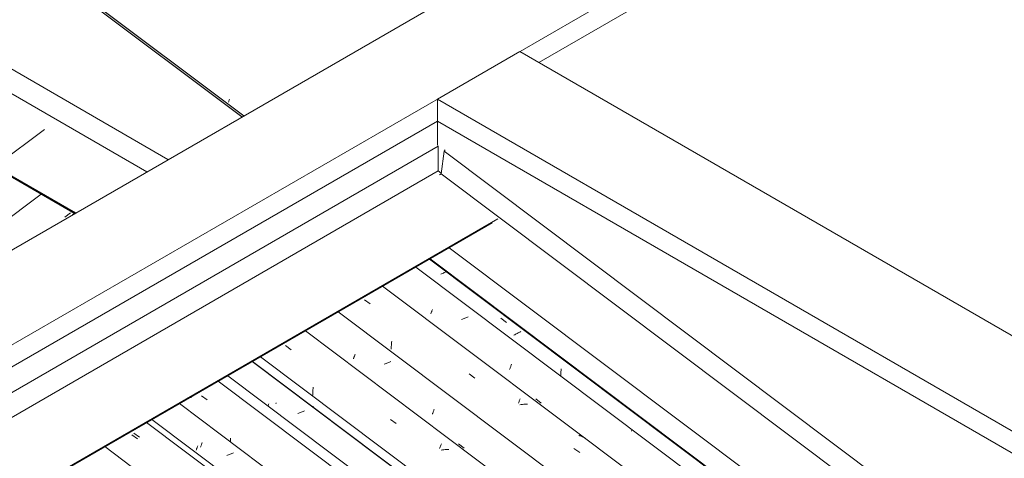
# Model space of a CAD drawing. Header units: metres. Extents: x 6.5 to 21.8, y 0.6 to 11.2.
# Tile 71 of 113: x 11.7 to 13.3, y 8.1 to 8.8. Entities that reach past the tile are written whole.
import ezdxf

# ---------------------------------------------------------------- set-up
doc = ezdxf.new("R2010")
doc.units = ezdxf.units.M
for name, color, linetype, lineweight in [('A-GLAZ-CWMG', 7, 'Continuous', 5), ('A-ROOF', 7, 'Continuous', 5), ('A-ROOF-OTLN', 7, 'Continuous', 5), ('I-WALL', 7, 'Continuous', 5)]:
    doc.layers.add(name, color=color, linetype=linetype, lineweight=lineweight)

# ---------------------------------------------------------------- blocks, each defined once
blk = doc.blocks.new('FP_11-ISO_02')
at = {"layer": 'A-GLAZ-CWMG'}
blk.add_line((11.7163, 8.6212), (10.7368, 7.886), dxfattribs=at)
blk = doc.blocks.new('FP_12-ISO_02')
at = {"layer": 'A-GLAZ-CWMG', "color": 9, "true_color": 0xc0c0c0}
blk.add_line((11.7505, 8.4744), (11.7598, 8.4815), dxfattribs=at)
blk = doc.blocks.new('FP_13-ISO_02')
at = {"layer": 'A-GLAZ-CWMG'}
blk.add_line((11.7666, 8.4812), (11.7632, 8.4786), dxfattribs=at)
blk = doc.blocks.new('Rectangular Mullion - Telha Fibrocimento - Ondulada-1909083-ISO_02')
at = {"layer": 'A-GLAZ-CWMG'}
blk.add_line((11.3387, 8.2335), (11.711, 8.513), dxfattribs=at)
for name in ['FP_11-ISO_02', 'FP_13-ISO_02', 'FP_12-ISO_02']:
    blk.add_blockref(name, (0, 0), dxfattribs=at)
blk = doc.blocks.new('FP_63-ISO_02')
at = {"layer": 'A-GLAZ-CWMG', "color": 9, "true_color": 0xc0c0c0}
for p, q in [((12.024, 8.6668), (12.0244, 8.6678)), ((12.0244, 8.6678), (12.0247, 8.6688)), ((12.0247, 8.6688), (12.0251, 8.6698)), ((12.0251, 8.6698), (12.0255, 8.6708)), ((12.0255, 8.6708), (12.0258, 8.6719))]:
    blk.add_line(p, q, dxfattribs=at)
blk = doc.blocks.new('Rectangular Mullion - Telha Fibrocimento - Ondulada-1908998-ISO_02')
at = {"layer": 'A-GLAZ-CWMG', "true_color": 0xc0c0c0}
h = blk.add_hatch(dxfattribs=at)
h.set_pattern_fill('FP_7', color=9, style=0, pattern_type=2)
h.set_pattern_definition([(330, (16.95, 8.887), (0.2298954, -0.0663695), [0.01095, -0.18814, 0.01095, -0.18814, -1.062]), (330, (16.95, 8.887), (0.2298954, -0.0663695), [-0.39819, 0.01095, -0.38724, 0.01095, -0.18814, -0.46455]), (330, (16.95, 8.887), (0.2298954, -0.0663695), [-0.99547, 0.01095, -0.12178, 0.01095, -0.32087]), (111.206, (17.036, 8.87), (-0.1647206, 0.29181702), [0.01311, -0.22522, 0.01311, -1.496]), (111.206, (17.036, 8.87), (-0.1647206, 0.29181702), [-0.25144, -0.22522, 0.01311, -0.46356, -0.79444]), (111.206, (17.036, 8.87), (-0.1647206, 0.29181702), [-0.95333, 0.01311, -0.22522, 0.01311, -0.543]), (111.206, (17.036, 8.87), (-0.1647206, 0.29181702), [-1.205, -0.14578, 0.01311, -0.38411]), (234.896, (17.065, 8.986), (-0.0651715, -0.2254494), [0.00825, -0.14167, 0.00825, -0.94122]), (234.896, (17.065, 8.986), (-0.0651715, -0.2254494), [-0.15816, -0.14167, 0.00825, -0.29159, -0.49972]), (234.896, (17.065, 8.986), (-0.0651715, -0.2254494), [-0.59966, 0.00825, -0.14167, 0.00825, -0.34156]), (234.896, (17.065, 8.986), (-0.0651715, -0.2254494), [-0.75782, -0.0917, 0.00825, -0.24161])])
h.paths.add_polyline_path([(16.9643, 4.951), (16.9648, 4.9547), (16.512, 5.2946), (16.5104, 5.2917), (16.9593, 4.9547)])
h.paths.add_polyline_path([(12.0464, 8.6421), (12.0495, 8.6439), (10.5761, 9.7498), (10.5756, 9.7461), (12.0223, 8.6603)])
at = {"layer": 'A-GLAZ-CWMG'}
for p, q in [((12.0495, 8.6439), (10.5761, 9.7498)), ((12.0464, 8.6421), (10.5756, 9.7461))]:
    blk.add_line(p, q, dxfattribs=at)
blk.add_blockref('FP_63-ISO_02', (0, 0), dxfattribs=at)
blk = doc.blocks.new('FP_301-ISO_02')
at = {"layer": 'A-GLAZ-CWMG'}
blk.add_line((13.3104, 7.0745), (11.8959, 8.1362), dxfattribs=at)
at = {"layer": 'A-GLAZ-CWMG', "color": 9, "true_color": 0xc0c0c0}
blk.add_line((11.8624, 8.1108), (11.872, 8.104), dxfattribs=at)
blk = doc.blocks.new('FP_302-ISO_02')
at = {"layer": 'A-GLAZ-CWMG', "color": 9, "true_color": 0xc0c0c0}
for p, q in [((11.9773, 8.0902), (11.9776, 8.091)), ((11.9776, 8.091), (11.978, 8.0919)), ((11.978, 8.0919), (11.9783, 8.0928)), ((11.9783, 8.0928), (11.9787, 8.0938)), ((11.9787, 8.0938), (11.9791, 8.0947)), ((11.9791, 8.0947), (11.9794, 8.0957)), ((11.9794, 8.0957), (11.9798, 8.0968)), ((11.9798, 8.0968), (11.9802, 8.0978))]:
    blk.add_line(p, q, dxfattribs=at)
blk = doc.blocks.new('FP_303-ISO_02')
at = {"layer": 'A-GLAZ-CWMG'}
blk.add_line((13.423, 7.1377), (12.007, 8.2004), dxfattribs=at)
blk = doc.blocks.new('FP_304-ISO_02')
at = {"layer": 'A-GLAZ-CWMG', "color": 9, "true_color": 0xc0c0c0}
for p, q in [((12.0905, 8.1593), (12.0908, 8.1603)), ((12.0908, 8.1603), (12.0912, 8.1613)), ((12.0912, 8.1613), (12.0916, 8.1624)), ((12.1501, 8.15), (12.1487, 8.1494)), ((12.1514, 8.1506), (12.1501, 8.15)), ((12.1417, 8.1467), (12.1402, 8.1461)), ((12.1431, 8.1472), (12.1417, 8.1467)), ((12.1445, 8.1477), (12.1431, 8.1472)), ((12.1459, 8.1483), (12.1445, 8.1477)), ((12.1473, 8.1488), (12.1459, 8.1483)), ((12.1487, 8.1494), (12.1473, 8.1488))]:
    blk.add_line(p, q, dxfattribs=at)
blk = doc.blocks.new('Rectangular Mullion - Telha Fibrocimento - Ondulada-V289-ISO_02')
at = {"layer": 'A-GLAZ-CWMG'}
for p, q in [((13.4831, 7.1678), (12.0637, 8.2331)), ((13.4853, 7.1665), (12.064, 8.2333))]:
    blk.add_line(p, q, dxfattribs=at)
for name in ['FP_303-ISO_02', 'FP_304-ISO_02', 'FP_301-ISO_02', 'FP_302-ISO_02']:
    blk.add_blockref(name, (0, 0), dxfattribs=at)
blk = doc.blocks.new('FP_314-ISO_02')
at = {"layer": 'A-GLAZ-CWMG'}
blk.add_line((13.3025, 7.0688), (11.8871, 8.1311), dxfattribs=at)
at = {"layer": 'A-GLAZ-CWMG', "color": 9, "true_color": 0xc0c0c0}
blk.add_line((11.8656, 8.1135), (11.8752, 8.1066), dxfattribs=at)
blk = doc.blocks.new('FP_315-ISO_02')
at = {"layer": 'A-GLAZ-CWMG', "color": 9, "true_color": 0xc0c0c0}
for p, q in [((11.9701, 8.0852), (11.9704, 8.086)), ((11.9704, 8.086), (11.9708, 8.087)), ((11.9708, 8.087), (11.9712, 8.0879)), ((11.9712, 8.0879), (11.9715, 8.0889)), ((11.9715, 8.0889), (11.9719, 8.0899)), ((11.9719, 8.0899), (11.9723, 8.0909)), ((11.9723, 8.0909), (11.9726, 8.092)), ((12.0227, 8.0764), (12.0212, 8.0759)), ((12.0241, 8.077), (12.0227, 8.0764)), ((12.0255, 8.0775), (12.0241, 8.077)), ((12.0269, 8.0781), (12.0255, 8.0775)), ((12.0283, 8.0786), (12.0269, 8.0781)), ((12.0297, 8.0792), (12.0283, 8.0786)), ((12.0311, 8.0798), (12.0297, 8.0792)), ((12.0324, 8.0804), (12.0311, 8.0798))]:
    blk.add_line(p, q, dxfattribs=at)
blk = doc.blocks.new('FP_316-ISO_02')
at = {"layer": 'A-GLAZ-CWMG'}
blk.add_line((13.4365, 7.1484), (12.0232, 8.2092), dxfattribs=at)
at = {"layer": 'A-GLAZ-CWMG', "color": 9, "true_color": 0xc0c0c0}
for p, q in [((11.9616, 8.1724), (11.9619, 8.1743)), ((11.9787, 8.1758), (11.9884, 8.169)), ((12.0273, 8.1026), (12.0273, 8.1048)), ((12.0273, 8.1005), (12.0273, 8.1026)), ((12.0274, 8.0984), (12.0273, 8.1005))]:
    blk.add_line(p, q, dxfattribs=at)
blk = doc.blocks.new('FP_317-ISO_02')
at = {"layer": 'A-GLAZ-CWMG', "color": 9, "true_color": 0xc0c0c0}
for p, q in [((12.1033, 8.1626), (12.1036, 8.1634)), ((12.1036, 8.1634), (12.104, 8.1643)), ((12.166, 8.1582), (12.1648, 8.1577))]:
    blk.add_line(p, q, dxfattribs=at)
blk = doc.blocks.new('FP_318-ISO_02')
at = {"layer": 'A-GLAZ-CWMG'}
blk.add_line((13.567, 7.2228), (12.1526, 8.2844), dxfattribs=at)
at = {"layer": 'A-GLAZ-CWMG', "color": 9, "true_color": 0xc0c0c0}
for p, q in [((12.1195, 8.2597), (12.1291, 8.2529)), ((12.1652, 8.1812), (12.1653, 8.1834)), ((12.1653, 8.1834), (12.1654, 8.1857)), ((12.1654, 8.1857), (12.1656, 8.1879)), ((12.1656, 8.1879), (12.1658, 8.1901)), ((12.165, 8.1767), (12.1651, 8.1789)), ((12.1651, 8.1789), (12.1652, 8.1812)), ((12.2948, 8.1361), (12.3044, 8.1293)), ((12.3771, 8.0875), (12.3777, 8.0889)), ((12.3777, 8.0889), (12.3782, 8.0904)), ((12.3782, 8.0904), (12.3788, 8.0917)), ((12.3788, 8.0917), (12.3793, 8.0931)), ((12.3793, 8.0931), (12.3798, 8.0944)), ((12.3798, 8.0944), (12.3803, 8.0956)), ((12.3819, 8.0854), (12.3798, 8.0851)), ((12.3841, 8.0857), (12.3819, 8.0854)), ((12.3862, 8.0859), (12.3841, 8.0857)), ((12.3884, 8.0861), (12.3862, 8.0859)), ((12.3905, 8.0863), (12.3884, 8.0861)), ((12.3926, 8.0863), (12.3905, 8.0863))]:
    blk.add_line(p, q, dxfattribs=at)
blk = doc.blocks.new('FP_319-ISO_02')
at = {"layer": 'A-GLAZ-CWMG', "color": 9, "true_color": 0xc0c0c0}
for p, q in [((12.2331, 8.2378), (12.2334, 8.2387)), ((12.2334, 8.2387), (12.2337, 8.2395)), ((12.2337, 8.2395), (12.2341, 8.2404)), ((12.2341, 8.2404), (12.2344, 8.2413)), ((12.2344, 8.2413), (12.2348, 8.2422)), ((12.2348, 8.2422), (12.2352, 8.2432)), ((12.2352, 8.2432), (12.2355, 8.2442)), ((12.2355, 8.2442), (12.2359, 8.2452)), ((12.2945, 8.2326), (12.2931, 8.232)), ((12.2958, 8.2332), (12.2945, 8.2326)), ((12.286, 8.2293), (12.2846, 8.2288)), ((12.2875, 8.2298), (12.286, 8.2293)), ((12.2889, 8.2304), (12.2875, 8.2298)), ((12.2903, 8.2309), (12.2889, 8.2304)), ((12.2917, 8.2315), (12.2903, 8.2309)), ((12.2931, 8.232), (12.2917, 8.2315)), ((12.3665, 8.1491), (12.3668, 8.1502)), ((12.3668, 8.1502), (12.3672, 8.1514)), ((12.3672, 8.1514), (12.3676, 8.1525)), ((12.3676, 8.1525), (12.3679, 8.1537)), ((12.365, 8.145), (12.3654, 8.146)), ((12.3654, 8.146), (12.3657, 8.147)), ((12.3657, 8.147), (12.3661, 8.1481)), ((12.3661, 8.1481), (12.3665, 8.1491)), ((12.4087, 8.0956), (12.418, 8.0886))]:
    blk.add_line(p, q, dxfattribs=at)
blk = doc.blocks.new('FP_320-ISO_02')
at = {"layer": 'A-GLAZ-CWMG'}
blk.add_line((13.6965, 7.2974), (12.2819, 8.3591), dxfattribs=at)
at = {"layer": 'A-GLAZ-CWMG', "color": 9, "true_color": 0xc0c0c0}
for p, q in [((12.2513, 8.3363), (12.261, 8.3295)), ((12.2969, 8.265), (12.2971, 8.2672)), ((12.2961, 8.2539), (12.2962, 8.2561)), ((12.2962, 8.2561), (12.2963, 8.2584)), ((12.2963, 8.2584), (12.2965, 8.2606)), ((12.2965, 8.2606), (12.2967, 8.2628)), ((12.2967, 8.2628), (12.2969, 8.265)), ((12.4265, 8.2124), (12.4362, 8.2056)), ((12.5099, 8.1661), (12.5104, 8.1674)), ((12.5104, 8.1674), (12.5109, 8.1686)), ((12.5109, 8.1686), (12.5114, 8.1698)), ((12.5114, 8.1698), (12.5119, 8.171)), ((12.5088, 8.1633), (12.5094, 8.1647)), ((12.5094, 8.1647), (12.5099, 8.1661)), ((12.5136, 8.1612), (12.5115, 8.1609)), ((12.5158, 8.1614), (12.5136, 8.1612)), ((12.5179, 8.1616), (12.5158, 8.1614)), ((12.52, 8.1617), (12.5179, 8.1616)), ((12.5221, 8.1617), (12.52, 8.1617)), ((12.5242, 8.1617), (12.5221, 8.1617)), ((12.6118, 8.1092), (12.61, 8.1099)), ((12.6136, 8.1085), (12.6118, 8.1092)), ((12.6154, 8.1078), (12.6136, 8.1085)), ((12.6171, 8.1069), (12.6154, 8.1078)), ((12.6188, 8.1061), (12.6171, 8.1069)), ((12.6204, 8.1051), (12.6188, 8.1061)), ((12.6018, 8.088), (12.6114, 8.0812))]:
    blk.add_line(p, q, dxfattribs=at)
blk = doc.blocks.new('FP_321-ISO_02')
at = {"layer": 'A-GLAZ-CWMG', "color": 9, "true_color": 0xc0c0c0}
for p, q in [((12.3629, 8.3143), (12.3632, 8.3152)), ((12.3632, 8.3152), (12.3636, 8.3161)), ((12.3636, 8.3161), (12.3639, 8.317)), ((12.3639, 8.317), (12.3643, 8.318)), ((12.3643, 8.318), (12.3646, 8.319)), ((12.3646, 8.319), (12.365, 8.32)), ((12.3622, 8.3127), (12.3625, 8.3135)), ((12.3625, 8.3135), (12.3629, 8.3143)), ((12.4152, 8.304), (12.4137, 8.3035)), ((12.4166, 8.3045), (12.4152, 8.304)), ((12.4181, 8.305), (12.4166, 8.3045)), ((12.4195, 8.3056), (12.4181, 8.305)), ((12.4209, 8.3061), (12.4195, 8.3056)), ((12.4223, 8.3067), (12.4209, 8.3061)), ((12.4237, 8.3073), (12.4223, 8.3067)), ((12.425, 8.3079), (12.4237, 8.3073)), ((12.4941, 8.2198), (12.4945, 8.2208)), ((12.4945, 8.2208), (12.4949, 8.2218)), ((12.4949, 8.2218), (12.4952, 8.2228)), ((12.4952, 8.2228), (12.4956, 8.2239)), ((12.4956, 8.2239), (12.496, 8.225)), ((12.496, 8.225), (12.4964, 8.2261)), ((12.4964, 8.2261), (12.4967, 8.2273)), ((12.4967, 8.2273), (12.4971, 8.2285)), ((12.5379, 8.1706), (12.5472, 8.1636)), ((12.6979, 8.1168), (12.698, 8.1181))]:
    blk.add_line(p, q, dxfattribs=at)
blk = doc.blocks.new('FP_322-ISO_02')
at = {"layer": 'A-GLAZ-CWMG'}
blk.add_line((13.809, 7.3606), (12.3931, 8.4233), dxfattribs=at)
at = {"layer": 'A-GLAZ-CWMG', "color": 9, "true_color": 0xc0c0c0}
for p, q in [((12.3819, 8.3804), (12.3805, 8.3797)), ((12.3835, 8.3811), (12.3819, 8.3804)), ((12.385, 8.3818), (12.3835, 8.3811)), ((12.3865, 8.3825), (12.385, 8.3818)), ((12.3881, 8.3832), (12.3865, 8.3825)), ((12.3805, 8.3797), (12.379, 8.379)), ((12.4793, 8.3054), (12.4888, 8.2985)), ((12.5098, 8.2817), (12.5083, 8.2809)), ((12.5113, 8.2824), (12.5098, 8.2817)), ((12.5128, 8.2831), (12.5113, 8.2824)), ((12.5027, 8.2778), (12.5013, 8.277)), ((12.504, 8.2786), (12.5027, 8.2778)), ((12.5055, 8.2794), (12.504, 8.2786)), ((12.5069, 8.2801), (12.5055, 8.2794)), ((12.5083, 8.2809), (12.5069, 8.2801)), ((12.5799, 8.215), (12.58, 8.2165)), ((12.58, 8.2165), (12.5802, 8.2181)), ((12.5802, 8.2181), (12.5804, 8.2196)), ((12.5804, 8.2196), (12.5805, 8.2212)), ((12.5796, 8.2087), (12.5797, 8.2102)), ((12.5797, 8.2118), (12.5798, 8.2134)), ((12.5797, 8.2102), (12.5797, 8.2118)), ((12.5798, 8.2134), (12.5799, 8.215))]:
    blk.add_line(p, q, dxfattribs=at)
blk = doc.blocks.new('Rectangular Mullion - Telha Fibrocimento - Ondulada-V308-ISO_02')
at = {"layer": 'A-GLAZ-CWMG'}
for p, q in [((13.7571, 7.3251), (12.3371, 8.3909)), ((13.6277, 7.2504), (12.2076, 8.3162)), ((13.4977, 7.1751), (12.0775, 8.241)), ((13.3632, 7.096), (11.9419, 8.1628)), ((13.2374, 7.0251), (11.8174, 8.0909))]:
    blk.add_line(p, q, dxfattribs=at)
for name in ['FP_322-ISO_02', 'FP_320-ISO_02', 'FP_321-ISO_02', 'FP_318-ISO_02', 'FP_319-ISO_02', 'FP_316-ISO_02', 'FP_317-ISO_02', 'FP_314-ISO_02', 'FP_315-ISO_02']:
    blk.add_blockref(name, (0, 0), dxfattribs=at)
blk = doc.blocks.new('RUFO_1_ - RUFO_1_-1923193-ISO_02')
at = {"layer": 'A-ROOF'}
for p, q in [((13.2185, 9.3188), (10.1956, 7.5736)), ((10.4714, 7.5736), (13.3563, 9.2392)), ((13.3563, 9.2025), (12.5431, 8.7329)), ((12.3734, 8.6717), (12.5113, 8.7513)), ((13.7452, 8.0389), (12.5113, 8.7513)), ((12.3734, 8.635), (12.3734, 8.6717)), ((13.6073, 7.9593), (12.3734, 8.6717)), ((12.3734, 8.635), (10.5032, 7.5552)), ((13.6073, 7.9226), (12.3734, 8.635))]:
    blk.add_line(p, q, dxfattribs=at)

msp = doc.modelspace()

# ---------------------------------------------------------------- linework, layer by layer
at = {"layer": 'A-ROOF-OTLN'}
for p, q in [((11.4173, 8.8628), (11.9229, 8.5708)), ((11.4129, 8.8241), (11.8873, 8.5502)), ((11.3095, 8.7462), (11.768, 8.4814)), ((11.3096, 8.7447), (11.7668, 8.4807)), ((12.3734, 8.5954), (12.3748, 8.593)), ((10.5403, 7.5338), (12.3748, 8.593)), ((12.3748, 8.593), (12.3748, 8.5518)), ((12.3795, 8.5468), (12.3848, 8.5845)), ((12.3848, 8.5845), (12.3864, 8.5868)), ((12.3848, 8.5845), (13.6202, 7.6572)), ((10.5759, 7.5132), (12.3748, 8.5518)), ((12.3748, 8.5518), (12.3797, 8.5481)), ((12.3771, 8.5451), (12.3795, 8.5468)), ((12.3795, 8.5468), (13.6202, 7.6156)), ((10.6952, 7.4443), (12.4747, 8.4718)), ((10.6963, 7.4437), (12.4651, 8.4649)), ((12.36, 8.4042), (13.5167, 7.536)), ((12.3611, 8.4048), (13.5165, 7.5376))]:
    msp.add_line(p, q, dxfattribs=at)
at = {"layer": 'I-WALL'}
msp.add_line((12.3734, 8.635), (12.3734, 8.5954), dxfattribs=at)

# ---------------------------------------------------------------- block references
at = {"layer": 'A-GLAZ-CWMG'}
for name in ['Rectangular Mullion - Telha Fibrocimento - Ondulada-1908998-ISO_02', 'Rectangular Mullion - Telha Fibrocimento - Ondulada-1909083-ISO_02', 'Rectangular Mullion - Telha Fibrocimento - Ondulada-V308-ISO_02', 'Rectangular Mullion - Telha Fibrocimento - Ondulada-V289-ISO_02']:
    msp.add_blockref(name, (0, 0), dxfattribs=at)
at = {"layer": 'A-ROOF'}
msp.add_blockref('RUFO_1_ - RUFO_1_-1923193-ISO_02', (0, 0), dxfattribs=at)

doc.saveas('drawing.dxf')
